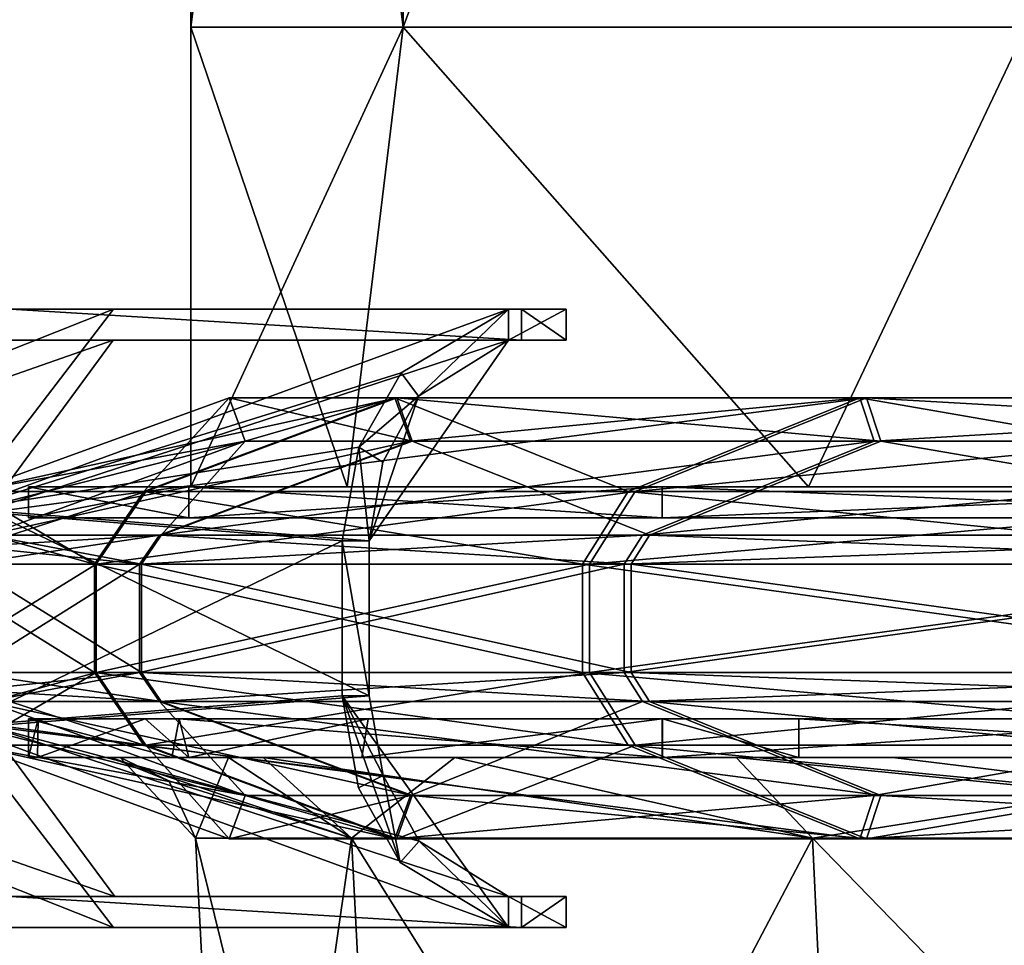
# Model space of a CAD drawing. Extents: x -226 to 210, y 0 to 1475.
# Tile 4 of 102: x -207 to -175, y 226 to 256. Entities that reach past the tile are written whole.
import ezdxf

# ---------------------------------------------------------------- set-up
doc = ezdxf.new("R2010")
doc.units = 0
doc.header["$LTSCALE"] = 60.382224
for name, color, linetype in [('101', 7, 'CONTINUOUS'), ('102', 7, 'CONTINUOUS'), ('103', 7, 'CONTINUOUS'), ('104', 7, 'CONTINUOUS'), ('105', 7, 'CONTINUOUS'), ('106', 7, 'CONTINUOUS'), ('107', 7, 'CONTINUOUS'), ('108', 7, 'CONTINUOUS'), ('71', 7, 'CONTINUOUS'), ('72', 7, 'CONTINUOUS'), ('73', 7, 'CONTINUOUS'), ('74', 7, 'CONTINUOUS'), ('75', 7, 'CONTINUOUS'), ('76', 7, 'CONTINUOUS'), ('77', 7, 'CONTINUOUS'), ('87', 7, 'CONTINUOUS'), ('874', 7, 'CONTINUOUS'), ('875', 7, 'CONTINUOUS'), ('876', 7, 'CONTINUOUS'), ('877', 7, 'CONTINUOUS'), ('878', 7, 'CONTINUOUS'), ('879', 7, 'CONTINUOUS'), ('88', 7, 'CONTINUOUS'), ('880', 7, 'CONTINUOUS'), ('881', 7, 'CONTINUOUS'), ('89', 7, 'CONTINUOUS'), ('90', 7, 'CONTINUOUS'), ('909', 7, 'CONTINUOUS'), ('91', 7, 'CONTINUOUS'), ('910', 7, 'CONTINUOUS'), ('911', 7, 'CONTINUOUS'), ('912', 7, 'CONTINUOUS'), ('913', 7, 'CONTINUOUS'), ('914', 7, 'CONTINUOUS'), ('915', 7, 'CONTINUOUS'), ('916', 7, 'CONTINUOUS'), ('917', 7, 'CONTINUOUS'), ('918', 7, 'CONTINUOUS'), ('919', 7, 'CONTINUOUS'), ('92', 7, 'CONTINUOUS'), ('920', 7, 'CONTINUOUS'), ('921', 7, 'CONTINUOUS'), ('922', 7, 'CONTINUOUS'), ('93', 7, 'CONTINUOUS'), ('94', 7, 'CONTINUOUS')]:
    doc.layers.add(name, color=color, linetype=linetype)

msp = doc.modelspace()

# ---------------------------------------------------------------- linework, layer by layer
at = {"layer": '101', "linetype": 'CONTINUOUS'}
for points in [[(-195.978, 234.244, -109.512), (-208.296, 233.26, -83.743), (-195.527, 231.664, -109.209), (-195.978, 234.244, -109.512)], [(-208.296, 233.26, -83.743), (-217.254, 232.307, -56.577), (-204.212, 227.75, -79.316), (-208.296, 233.26, -83.743)], [(-208.296, 233.26, -83.743), (-191.473, 227.75, -104.411), (-194.359, 229.542, -108.294), (-208.296, 233.26, -83.743)], [(-191.473, 227.75, -104.411), (-208.296, 233.26, -83.743), (-204.212, 227.75, -79.316), (-191.473, 227.75, -104.411)], [(-208.296, 233.26, -83.743), (-194.359, 229.542, -108.294), (-195.527, 231.664, -109.209), (-208.296, 233.26, -83.743)], [(-204.212, 227.75, -79.316), (-217.254, 232.307, -56.577), (-213.829, 227.75, -52.035), (-204.212, 227.75, -79.316)]]:
    msp.add_3dface(points, dxfattribs=at)
at = {"layer": '102', "linetype": 'CONTINUOUS'}
for points in [[(-207.569, 227.75, -40.59), (-191.053, 227.75, -90.724), (-213.829, 227.75, -52.035), (-207.569, 227.75, -40.59)], [(-191.053, 227.75, -90.724), (-204.212, 227.75, -79.316), (-213.829, 227.75, -52.035), (-191.053, 227.75, -90.724)], [(-189.61, 227.75, -97.618), (-191.473, 227.75, -104.411), (-204.212, 227.75, -79.316), (-189.61, 227.75, -97.618)], [(-191.053, 227.75, -90.724), (-189.61, 227.75, -97.618), (-204.212, 227.75, -79.316), (-191.053, 227.75, -90.724)]]:
    msp.add_3dface(points, dxfattribs=at)
at = {"layer": '103', "color": 7, "linetype": 'CONTINUOUS'}
for points in [[(-201.81, 240, 46.062), (-207, 240), (-152.541, 240, 46.12), (-201.81, 240, 46.062)], [(-152.541, 240, 46.12), (-207, 240), (-152.541, 240, 0), (-152.541, 240, 46.12)], [(-152.541, 240, 0), (-207, 240), (-201.809, 240, -46.067), (-152.541, 240, 0)], [(-186.499, 240, 89.817), (-201.81, 240, 46.062), (-152.541, 240, 46.12), (-186.499, 240, 89.817)], [(-152.541, 240, -46.12), (-152.541, 240, 0), (-201.809, 240, -46.067), (-152.541, 240, -46.12)], [(-186.497, 240, -89.822), (-152.541, 240, -46.12), (-201.809, 240, -46.067), (-186.497, 240, -89.822)], [(-161.836, 240, 129.067), (-186.499, 240, 89.817), (-152.541, 240, 92.24), (-161.836, 240, 129.067)], [(-152.541, 240, 92.24), (-186.499, 240, 89.817), (-152.541, 240, 46.12), (-152.541, 240, 92.24)], [(-152.541, 240, -92.24), (-152.541, 240, -46.12), (-186.497, 240, -89.822), (-152.541, 240, -92.24)], [(-161.832, 240, -129.072), (-152.541, 240, -92.24), (-186.497, 240, -89.822), (-161.832, 240, -129.072)]]:
    msp.add_3dface(points, dxfattribs=at)
at = {"layer": '104', "color": 7, "linetype": 'CONTINUOUS'}
for points in [[(-207, 240), (-201.81, 240, 46.062), (-207, 241), (-207, 240)], [(-207, 241), (-201.81, 240, 46.062), (-201.809, 241, 46.067), (-207, 241)], [(-201.81, 240, 46.062), (-186.499, 240, 89.817), (-201.809, 241, 46.067), (-201.81, 240, 46.062)], [(-201.809, 241, 46.067), (-186.499, 240, 89.817), (-186.497, 241, 89.822), (-201.809, 241, 46.067)], [(-186.499, 240, 89.817), (-161.836, 240, 129.067), (-186.497, 241, 89.822), (-186.499, 240, 89.817)], [(-186.497, 241, 89.822), (-161.836, 240, 129.067), (-161.832, 241, 129.072), (-186.497, 241, 89.822)]]:
    msp.add_3dface(points, dxfattribs=at)
at = {"layer": '105', "color": 7, "linetype": 'CONTINUOUS'}
for points in [[(-201.809, 240, -46.067), (-207, 240), (-201.81, 241, -46.062), (-201.809, 240, -46.067)], [(-207, 240), (-207, 241), (-201.81, 241, -46.062), (-207, 240)], [(-186.499, 241, -89.817), (-201.809, 240, -46.067), (-201.81, 241, -46.062), (-186.499, 241, -89.817)], [(-186.497, 240, -89.822), (-201.809, 240, -46.067), (-186.499, 241, -89.817), (-186.497, 240, -89.822)], [(-161.836, 241, -129.067), (-186.497, 240, -89.822), (-186.499, 241, -89.817), (-161.836, 241, -129.067)], [(-161.832, 240, -129.072), (-186.497, 240, -89.822), (-161.836, 241, -129.067), (-161.832, 240, -129.072)]]:
    msp.add_3dface(points, dxfattribs=at)
at = {"layer": '106', "color": 7, "linetype": 'CONTINUOUS'}
for points in [[(-207, 241), (-201.809, 241, 46.067), (-201.75, 241), (-207, 241)], [(-201.81, 241, -46.062), (-207, 241), (-196.69, 241, -44.9), (-201.81, 241, -46.062)], [(-196.69, 241, -44.9), (-207, 241), (-201.75, 241), (-196.69, 241, -44.9)], [(-186.499, 241, -89.817), (-201.81, 241, -46.062), (-181.766, 241, -87.546), (-186.499, 241, -89.817)], [(-181.766, 241, -87.546), (-201.81, 241, -46.062), (-196.69, 241, -44.9), (-181.766, 241, -87.546)], [(-201.809, 241, 46.067), (-186.497, 241, 89.822), (-181.768, 241, 87.541), (-201.809, 241, 46.067)], [(-201.75, 241), (-201.809, 241, 46.067), (-196.691, 241, 44.895), (-201.75, 241)], [(-196.691, 241, 44.895), (-201.809, 241, 46.067), (-181.768, 241, 87.541), (-196.691, 241, 44.895)], [(-161.836, 241, -129.067), (-186.499, 241, -89.817), (-157.729, 241, -125.796), (-161.836, 241, -129.067)], [(-157.729, 241, -125.796), (-186.499, 241, -89.817), (-181.766, 241, -87.546), (-157.729, 241, -125.796)], [(-186.497, 241, 89.822), (-161.832, 241, 129.072), (-157.733, 241, 125.791), (-186.497, 241, 89.822)], [(-181.768, 241, 87.541), (-186.497, 241, 89.822), (-157.733, 241, 125.791), (-181.768, 241, 87.541)]]:
    msp.add_3dface(points, dxfattribs=at)
at = {"layer": '107', "color": 7, "linetype": 'CONTINUOUS'}
for points in [[(-194.876, 310.385, 52.217), (-201.75, 310.385), (-194.876, 255.872, 52.217), (-194.876, 310.385, 52.217)], [(-201.75, 310.385), (-201.75, 255.872), (-194.876, 255.872, 52.217), (-201.75, 310.385)], [(-174.721, 310.385, 100.875), (-194.876, 310.385, 52.217), (-174.721, 255.872, 100.875), (-174.721, 310.385, 100.875)], [(-174.721, 255.872, 100.875), (-194.876, 310.385, 52.217), (-194.876, 255.872, 52.217), (-174.721, 255.872, 100.875)], [(-201.75, 241), (-196.691, 241, 44.895), (-201.75, 255.872), (-201.75, 241)], [(-201.75, 255.872), (-196.691, 241, 44.895), (-194.876, 255.872, 52.217), (-201.75, 255.872)], [(-196.691, 241, 44.895), (-181.768, 241, 87.541), (-194.876, 255.872, 52.217), (-196.691, 241, 44.895)], [(-181.768, 241, 87.541), (-174.721, 255.872, 100.875), (-194.876, 255.872, 52.217), (-181.768, 241, 87.541)], [(-181.768, 241, 87.541), (-157.733, 241, 125.791), (-174.721, 255.872, 100.875), (-181.768, 241, 87.541)]]:
    msp.add_3dface(points, dxfattribs=at)
at = {"layer": '108', "color": 7, "linetype": 'CONTINUOUS'}
for points in [[(-201.75, 255.872), (-201.75, 310.385), (-194.876, 310.385, -52.217), (-201.75, 255.872)], [(-201.75, 255.872), (-194.876, 310.385, -52.217), (-194.876, 255.872, -52.217), (-201.75, 255.872)], [(-194.876, 310.385, -52.217), (-174.721, 310.385, -100.875), (-194.876, 255.872, -52.217), (-194.876, 310.385, -52.217)], [(-194.876, 255.872, -52.217), (-174.721, 310.385, -100.875), (-174.721, 255.872, -100.875), (-194.876, 255.872, -52.217)], [(-196.69, 241, -44.9), (-201.75, 241), (-194.876, 255.872, -52.217), (-196.69, 241, -44.9)], [(-201.75, 241), (-201.75, 255.872), (-194.876, 255.872, -52.217), (-201.75, 241)], [(-181.766, 241, -87.546), (-196.69, 241, -44.9), (-194.876, 255.872, -52.217), (-181.766, 241, -87.546)], [(-181.766, 241, -87.546), (-194.876, 255.872, -52.217), (-174.721, 255.872, -100.875), (-181.766, 241, -87.546)], [(-157.729, 241, -125.796), (-181.766, 241, -87.546), (-174.721, 255.872, -100.875), (-157.729, 241, -125.796)]]:
    msp.add_3dface(points, dxfattribs=at)
at = {"layer": '71', "linetype": 'CONTINUOUS'}
for points in [[(-191.473, 245.75, -104.411), (-191.473, 246.75, -104.412), (-189.61, 246.75, -97.619), (-191.473, 245.75, -104.411)], [(-189.61, 245.75, -97.618), (-191.473, 245.75, -104.411), (-189.61, 246.75, -97.619), (-189.61, 245.75, -97.618)], [(-191.053, 245.75, -90.724), (-189.61, 245.75, -97.618), (-191.053, 246.75, -90.724), (-191.053, 245.75, -90.724)], [(-191.053, 246.75, -90.724), (-189.61, 245.75, -97.618), (-189.61, 246.75, -97.619), (-191.053, 246.75, -90.724)]]:
    msp.add_3dface(points, dxfattribs=at)
at = {"layer": '72', "linetype": 'CONTINUOUS'}
for points in [[(-207.569, 246.75, -40.59), (-191.053, 246.75, -90.724), (-213.867, 246.75, -51.895), (-207.569, 246.75, -40.59)], [(-213.867, 246.75, -51.895), (-191.053, 246.75, -90.724), (-204.251, 246.75, -79.234), (-213.867, 246.75, -51.895)], [(-189.61, 246.75, -97.619), (-191.473, 246.75, -104.412), (-204.251, 246.75, -79.234), (-189.61, 246.75, -97.619)], [(-191.053, 246.75, -90.724), (-189.61, 246.75, -97.619), (-204.251, 246.75, -79.234), (-191.053, 246.75, -90.724)]]:
    msp.add_3dface(points, dxfattribs=at)
at = {"layer": '73', "linetype": 'CONTINUOUS'}
for points in [[(-191.053, 245.75, -90.724), (-191.053, 246.75, -90.724), (-207.569, 246.75, -40.59), (-191.053, 245.75, -90.724)], [(-191.053, 245.75, -90.724), (-207.569, 246.75, -40.59), (-207.569, 245.75, -40.59), (-191.053, 245.75, -90.724)]]:
    msp.add_3dface(points, dxfattribs=at)
at = {"layer": '74', "linetype": 'CONTINUOUS'}
for points in [[(-204.259, 245.75, -79.203), (-207.569, 245.75, -40.59), (-213.838, 245.75, -51.997), (-204.259, 245.75, -79.203)], [(-191.053, 245.75, -90.724), (-207.569, 245.75, -40.59), (-204.259, 245.75, -79.203), (-191.053, 245.75, -90.724)], [(-191.473, 245.75, -104.411), (-191.053, 245.75, -90.724), (-204.259, 245.75, -79.203), (-191.473, 245.75, -104.411)], [(-191.473, 245.75, -104.411), (-189.61, 245.75, -97.618), (-191.053, 245.75, -90.724), (-191.473, 245.75, -104.411)]]:
    msp.add_3dface(points, dxfattribs=at)
at = {"layer": '75', "linetype": 'CONTINUOUS'}
for points in [[(-204.259, 245.75, -79.203), (-213.838, 245.75, -51.997), (-217.256, 241.192, -56.569), (-204.259, 245.75, -79.203)], [(-208.311, 240.241, -83.706), (-204.259, 245.75, -79.203), (-217.256, 241.192, -56.569), (-208.311, 240.241, -83.706)], [(-191.473, 245.75, -104.411), (-204.259, 245.75, -79.203), (-208.311, 240.241, -83.706), (-191.473, 245.75, -104.411)], [(-195.978, 239.256, -109.512), (-191.473, 245.75, -104.411), (-208.311, 240.241, -83.706), (-195.978, 239.256, -109.512)], [(-194.379, 243.933, -108.312), (-191.473, 245.75, -104.411), (-195.978, 239.256, -109.512), (-194.379, 243.933, -108.312)], [(-195.539, 241.804, -109.216), (-194.379, 243.933, -108.312), (-195.978, 239.256, -109.512), (-195.539, 241.804, -109.216)]]:
    msp.add_3dface(points, dxfattribs=at)
at = {"layer": '76', "linetype": 'CONTINUOUS'}
for points in [[(-191.473, 246.75, -104.412), (-194.379, 243.933, -108.312), (-194.944, 244.693, -108.636), (-191.473, 246.75, -104.412)], [(-191.473, 246.75, -104.412), (-191.473, 245.75, -104.411), (-194.379, 243.933, -108.312), (-191.473, 246.75, -104.412)], [(-194.944, 244.693, -108.636), (-194.379, 243.933, -108.312), (-196.311, 242.286, -109.658), (-194.944, 244.693, -108.636)], [(-194.379, 243.933, -108.312), (-195.539, 241.804, -109.216), (-196.311, 242.286, -109.658), (-194.379, 243.933, -108.312)], [(-195.978, 239.256, -109.512), (-196.851, 239.256, -110), (-196.311, 242.286, -109.658), (-195.978, 239.256, -109.512)], [(-195.539, 241.804, -109.216), (-195.978, 239.256, -109.512), (-196.311, 242.286, -109.658), (-195.539, 241.804, -109.216)]]:
    msp.add_3dface(points, dxfattribs=at)
at = {"layer": '77', "linetype": 'CONTINUOUS'}
for points in [[(-213.867, 246.75, -51.895), (-204.251, 246.75, -79.234), (-218.224, 241.193, -56.821), (-213.867, 246.75, -51.895)], [(-218.224, 241.193, -56.821), (-204.251, 246.75, -79.234), (-209.228, 240.243, -84.106), (-218.224, 241.193, -56.821)], [(-204.251, 246.75, -79.234), (-191.473, 246.75, -104.412), (-209.228, 240.243, -84.106), (-204.251, 246.75, -79.234)], [(-191.473, 246.75, -104.412), (-194.944, 244.693, -108.636), (-209.228, 240.243, -84.106), (-191.473, 246.75, -104.412)], [(-194.944, 244.693, -108.636), (-196.311, 242.286, -109.658), (-209.228, 240.243, -84.106), (-194.944, 244.693, -108.636)], [(-196.311, 242.286, -109.658), (-196.851, 239.256, -110), (-209.228, 240.243, -84.106), (-196.311, 242.286, -109.658)]]:
    msp.add_3dface(points, dxfattribs=at)
at = {"layer": '87', "linetype": 'CONTINUOUS'}
for points in [[(-195.978, 239.256, -109.512), (-208.311, 240.241, -83.706), (-195.978, 234.244, -109.512), (-195.978, 239.256, -109.512)], [(-195.978, 234.244, -109.512), (-208.311, 240.241, -83.706), (-208.296, 233.26, -83.743), (-195.978, 234.244, -109.512)]]:
    msp.add_3dface(points, dxfattribs=at)
at = {"layer": '874', "color": 7, "linetype": 'CONTINUOUS'}
for points in [[(-206.688, 233.5, -11.37), (-207, 233.5), (-202.126, 233.5, 44.657), (-206.688, 233.5, -11.37)], [(-153.367, 233.5, -10.998), (-206.688, 233.5, -11.37), (-202.126, 233.5, 44.657), (-153.367, 233.5, -10.998)], [(-206.688, 233.5, -11.37), (-153.367, 233.5, -10.998), (-203.23, 233.5, -39.326), (-206.688, 233.5, -11.37)], [(-203.23, 233.5, -39.326), (-153.367, 233.5, -10.998), (-196.007, 233.5, -66.561), (-203.23, 233.5, -39.326)], [(-147.8, 233.5, 43.515), (-153.367, 233.5, -10.998), (-202.126, 233.5, 44.657), (-147.8, 233.5, 43.515)], [(-147.8, 233.5, 43.515), (-202.126, 233.5, 44.657), (-182.08, 233.5, 98.467), (-147.8, 233.5, 43.515)], [(-182.08, 233.5, 98.467), (-202.126, 233.5, 44.657), (-186.496, 233.5, 89.823), (-182.08, 233.5, 98.467)], [(-196.007, 233.5, -66.561), (-153.367, 233.5, -10.998), (-144.036, 233.5, -65.511), (-196.007, 233.5, -66.561)], [(-196.007, 233.5, -66.561), (-144.036, 233.5, -65.511), (-186.5, 233.5, -89.816), (-196.007, 233.5, -66.561)], [(-186.5, 233.5, -89.816), (-144.036, 233.5, -65.511), (-168.289, 233.5, -120.531), (-186.5, 233.5, -89.816)], [(-129.528, 233.5, 98.028), (-147.8, 233.5, 43.515), (-182.08, 233.5, 98.467), (-129.528, 233.5, 98.028)], [(-129.528, 233.5, 98.028), (-182.08, 233.5, 98.467), (-139.097, 233.5, 153.3), (-129.528, 233.5, 98.028)], [(-139.097, 233.5, 153.3), (-182.08, 233.5, 98.467), (-161.829, 233.5, 129.075), (-139.097, 233.5, 153.3)]]:
    msp.add_3dface(points, dxfattribs=at)
at = {"layer": '875', "color": 7, "linetype": 'CONTINUOUS'}
for points in [[(-207, 233.5), (-206.688, 233.5, -11.37), (-207, 232.25), (-207, 233.5)], [(-207, 232.25), (-206.688, 233.5, -11.37), (-206.703, 232.25, -11.093), (-207, 232.25)], [(-206.688, 233.5, -11.37), (-203.23, 233.5, -39.326), (-206.703, 232.25, -11.093), (-206.688, 233.5, -11.37)], [(-206.703, 232.25, -11.093), (-203.23, 233.5, -39.326), (-201.809, 232.25, -46.065), (-206.703, 232.25, -11.093)], [(-203.23, 233.5, -39.326), (-196.007, 233.5, -66.561), (-201.809, 232.25, -46.065), (-203.23, 233.5, -39.326)], [(-201.809, 232.25, -46.065), (-196.007, 233.5, -66.561), (-196.219, 232.25, -65.933), (-201.809, 232.25, -46.065)], [(-196.007, 233.5, -66.561), (-186.5, 233.5, -89.816), (-196.219, 232.25, -65.933), (-196.007, 233.5, -66.561)], [(-196.219, 232.25, -65.933), (-186.5, 233.5, -89.816), (-186.496, 232.25, -89.823), (-196.219, 232.25, -65.933)], [(-186.5, 233.5, -89.816), (-168.289, 233.5, -120.531), (-186.496, 232.25, -89.823), (-186.5, 233.5, -89.816)], [(-186.496, 232.25, -89.823), (-168.289, 233.5, -120.531), (-168.289, 232.25, -120.531), (-186.496, 232.25, -89.823)]]:
    msp.add_3dface(points, dxfattribs=at)
at = {"layer": '876', "color": 7, "linetype": 'CONTINUOUS'}
for points in [[(-202.126, 233.5, 44.657), (-207, 233.5), (-202.366, 232.25, 43.556), (-202.126, 233.5, 44.657)], [(-207, 233.5), (-207, 232.25), (-202.366, 232.25, 43.556), (-207, 233.5)], [(-201.811, 232.25, 46.057), (-202.126, 233.5, 44.657), (-202.366, 232.25, 43.556), (-201.811, 232.25, 46.057)], [(-186.496, 233.5, 89.823), (-202.126, 233.5, 44.657), (-186.5, 232.25, 89.816), (-186.496, 233.5, 89.823)], [(-186.5, 232.25, 89.816), (-202.126, 233.5, 44.657), (-201.811, 232.25, 46.057), (-186.5, 232.25, 89.816)], [(-182.08, 232.25, 98.467), (-186.496, 233.5, 89.823), (-186.5, 232.25, 89.816), (-182.08, 232.25, 98.467)], [(-182.08, 233.5, 98.467), (-186.496, 233.5, 89.823), (-182.08, 232.25, 98.467), (-182.08, 233.5, 98.467)], [(-161.829, 233.5, 129.075), (-182.08, 233.5, 98.467), (-161.834, 232.25, 129.069), (-161.829, 233.5, 129.075)], [(-161.834, 232.25, 129.069), (-182.08, 233.5, 98.467), (-182.08, 232.25, 98.467), (-161.834, 232.25, 129.069)]]:
    msp.add_3dface(points, dxfattribs=at)
at = {"layer": '877', "color": 7, "linetype": 'CONTINUOUS'}
for points in [[(-207, 232.25), (-206.703, 232.25, -11.093), (-204.348, 232.25), (-207, 232.25)], [(-202.366, 232.25, 43.556), (-207, 232.25), (-204.348, 232.25), (-202.366, 232.25, 43.556)], [(-206.703, 232.25, -11.093), (-201.809, 232.25, -46.065), (-204.031, 232.25, -11.369), (-206.703, 232.25, -11.093)], [(-204.348, 232.25), (-206.703, 232.25, -11.093), (-204.031, 232.25, -11.369), (-204.348, 232.25)], [(-199.411, 232.25, 44.648), (-202.366, 232.25, 43.556), (-204.348, 232.25), (-199.411, 232.25, 44.648)], [(-204.031, 232.25, -11.369), (-201.809, 232.25, -46.065), (-200.529, 232.25, -39.32), (-204.031, 232.25, -11.369)], [(-201.811, 232.25, 46.057), (-202.366, 232.25, 43.556), (-199.411, 232.25, 44.648), (-201.811, 232.25, 46.057)], [(-186.5, 232.25, 89.816), (-201.811, 232.25, 46.057), (-199.411, 232.25, 44.648), (-186.5, 232.25, 89.816)], [(-201.809, 232.25, -46.065), (-196.219, 232.25, -65.933), (-200.529, 232.25, -39.32), (-201.809, 232.25, -46.065)], [(-196.219, 232.25, -65.933), (-193.214, 232.25, -66.529), (-200.529, 232.25, -39.32), (-196.219, 232.25, -65.933)], [(-186.5, 232.25, 89.816), (-199.411, 232.25, 44.648), (-184.106, 232.25, 88.674), (-186.5, 232.25, 89.816)], [(-196.219, 232.25, -65.933), (-186.496, 232.25, -89.823), (-193.214, 232.25, -66.529), (-196.219, 232.25, -65.933)], [(-193.214, 232.25, -66.529), (-186.496, 232.25, -89.823), (-184.109, 232.25, -88.668), (-193.214, 232.25, -66.529)], [(-182.08, 232.25, 98.467), (-186.5, 232.25, 89.816), (-184.106, 232.25, 88.674), (-182.08, 232.25, 98.467)], [(-186.496, 232.25, -89.823), (-168.289, 232.25, -120.531), (-184.109, 232.25, -88.668), (-186.496, 232.25, -89.823)], [(-168.289, 232.25, -120.531), (-165.067, 232.25, -120.461), (-184.109, 232.25, -88.668), (-168.289, 232.25, -120.531)], [(-179.036, 232.25, 98.51), (-182.08, 232.25, 98.467), (-184.106, 232.25, 88.674), (-179.036, 232.25, 98.51)], [(-161.834, 232.25, 129.069), (-182.08, 232.25, 98.467), (-179.036, 232.25, 98.51), (-161.834, 232.25, 129.069)], [(-161.834, 232.25, 129.069), (-179.036, 232.25, 98.51), (-159.754, 232.25, 127.423), (-161.834, 232.25, 129.069)]]:
    msp.add_3dface(points, dxfattribs=at)
at = {"layer": '878', "color": 7, "linetype": 'CONTINUOUS'}
for points in [[(-204.348, 232.25), (-204.031, 232.25, -11.369), (-202.455, 231.495), (-204.348, 232.25)], [(-204.031, 232.25, -11.369), (-200.529, 232.25, -39.32), (-201.602, 229.644), (-204.031, 232.25, -11.369)], [(-202.455, 231.495), (-204.031, 232.25, -11.369), (-201.602, 229.644), (-202.455, 231.495)], [(-201.602, 229.644), (-200.529, 232.25, -39.32), (-196.547, 229.644, -44.861), (-201.602, 229.644)], [(-200.529, 232.25, -39.32), (-193.214, 232.25, -66.529), (-196.547, 229.644, -44.861), (-200.529, 232.25, -39.32)], [(-196.547, 229.644, -44.861), (-193.214, 232.25, -66.529), (-181.637, 229.644, -87.472), (-196.547, 229.644, -44.861)], [(-193.214, 232.25, -66.529), (-184.109, 232.25, -88.668), (-181.637, 229.644, -87.472), (-193.214, 232.25, -66.529)], [(-184.109, 232.25, -88.668), (-165.067, 232.25, -120.461), (-181.637, 229.644, -87.472), (-184.109, 232.25, -88.668)], [(-181.637, 229.644, -87.472), (-165.067, 232.25, -120.461), (-157.618, 229.644, -125.697), (-181.637, 229.644, -87.472)]]:
    msp.add_3dface(points, dxfattribs=at)
at = {"layer": '879', "color": 7, "linetype": 'CONTINUOUS'}
for points in [[(-199.411, 232.25, 44.648), (-204.348, 232.25), (-196.547, 229.644, 44.861), (-199.411, 232.25, 44.648)], [(-204.348, 232.25), (-202.455, 231.495), (-196.547, 229.644, 44.861), (-204.348, 232.25)], [(-184.106, 232.25, 88.674), (-199.411, 232.25, 44.648), (-181.637, 229.644, 87.472), (-184.106, 232.25, 88.674)], [(-181.637, 229.644, 87.472), (-199.411, 232.25, 44.648), (-196.547, 229.644, 44.861), (-181.637, 229.644, 87.472)], [(-179.036, 232.25, 98.51), (-184.106, 232.25, 88.674), (-157.618, 229.644, 125.697), (-179.036, 232.25, 98.51)], [(-157.618, 229.644, 125.697), (-184.106, 232.25, 88.674), (-181.637, 229.644, 87.472), (-157.618, 229.644, 125.697)], [(-159.754, 232.25, 127.423), (-179.036, 232.25, 98.51), (-157.618, 229.644, 125.697), (-159.754, 232.25, 127.423)], [(-202.455, 231.495), (-201.602, 229.644), (-196.547, 229.644, 44.861), (-202.455, 231.495)]]:
    msp.add_3dface(points, dxfattribs=at)
at = {"layer": '88', "linetype": 'CONTINUOUS'}
for points in [[(-196.851, 239.256, -110), (-195.978, 239.256, -109.512), (-195.978, 234.244, -109.512), (-196.851, 239.256, -110)], [(-196.851, 239.256, -110), (-195.978, 234.244, -109.512), (-196.851, 234.244, -110), (-196.851, 239.256, -110)]]:
    msp.add_3dface(points, dxfattribs=at)
at = {"layer": '880', "color": 7, "linetype": 'CONTINUOUS'}
for points in [[(-196.547, 229.644, 44.861), (-201.602, 229.644), (-195.228, 203.822, 44.559), (-196.547, 229.644, 44.861)], [(-195.228, 203.822, 44.559), (-201.602, 229.644), (-200.248, 203.822), (-195.228, 203.822, 44.559)], [(-181.637, 229.644, 87.472), (-196.547, 229.644, 44.861), (-180.417, 203.822, 86.884), (-181.637, 229.644, 87.472)], [(-180.417, 203.822, 86.884), (-196.547, 229.644, 44.861), (-195.228, 203.822, 44.559), (-180.417, 203.822, 86.884)], [(-157.618, 229.644, 125.697), (-181.637, 229.644, 87.472), (-156.56, 203.822, 124.853), (-157.618, 229.644, 125.697)], [(-156.56, 203.822, 124.853), (-181.637, 229.644, 87.472), (-180.417, 203.822, 86.884), (-156.56, 203.822, 124.853)]]:
    msp.add_3dface(points, dxfattribs=at)
at = {"layer": '881', "color": 7, "linetype": 'CONTINUOUS'}
for points in [[(-201.602, 229.644), (-196.547, 229.644, -44.861), (-200.248, 203.822), (-201.602, 229.644)], [(-200.248, 203.822), (-196.547, 229.644, -44.861), (-195.228, 203.822, -44.559), (-200.248, 203.822)], [(-196.547, 229.644, -44.861), (-181.637, 229.644, -87.472), (-195.228, 203.822, -44.559), (-196.547, 229.644, -44.861)], [(-195.228, 203.822, -44.559), (-181.637, 229.644, -87.472), (-180.417, 203.822, -86.884), (-195.228, 203.822, -44.559)], [(-181.637, 229.644, -87.472), (-157.618, 229.644, -125.697), (-180.417, 203.822, -86.884), (-181.637, 229.644, -87.472)], [(-180.417, 203.822, -86.884), (-157.618, 229.644, -125.697), (-156.56, 203.822, -124.853), (-180.417, 203.822, -86.884)]]:
    msp.add_3dface(points, dxfattribs=at)
at = {"layer": '89', "linetype": 'CONTINUOUS'}
for points in [[(-209.228, 240.243, -84.106), (-196.851, 239.256, -110), (-209.257, 233.254, -84.034), (-209.228, 240.243, -84.106)], [(-196.851, 239.256, -110), (-196.851, 234.244, -110), (-209.257, 233.254, -84.034), (-196.851, 239.256, -110)]]:
    msp.add_3dface(points, dxfattribs=at)
at = {"layer": '90', "linetype": 'CONTINUOUS'}
for points in [[(-209.257, 233.254, -84.034), (-196.851, 234.244, -110), (-191.473, 226.75, -104.412), (-209.257, 233.254, -84.034)], [(-191.473, 226.75, -104.412), (-196.851, 234.244, -110), (-194.98, 228.851, -108.666), (-191.473, 226.75, -104.412)], [(-194.98, 228.851, -108.666), (-196.851, 234.244, -110), (-196.33, 231.269, -109.671), (-194.98, 228.851, -108.666)], [(-218.263, 232.299, -56.669), (-209.257, 233.254, -84.034), (-204.255, 226.75, -79.227), (-218.263, 232.299, -56.669)], [(-209.257, 233.254, -84.034), (-191.473, 226.75, -104.412), (-204.255, 226.75, -79.227), (-209.257, 233.254, -84.034)], [(-213.838, 226.75, -52.007), (-218.263, 232.299, -56.669), (-204.255, 226.75, -79.227), (-213.838, 226.75, -52.007)]]:
    msp.add_3dface(points, dxfattribs=at)
at = {"layer": '909', "linetype": 'CONTINUOUS'}
for points in [[(-202.706, 239.44, -48.131), (-199.992, 242.476, -1.745), (-208.334, 239.44, -1.818), (-202.706, 239.44, -48.131)], [(-199.992, 242.476, 1.745), (-194.647, 242.476, 45.961), (-208.334, 239.44, 1.818), (-199.992, 242.476, 1.745)], [(-208.334, 239.44, 1.818), (-194.647, 242.476, 45.961), (-202.766, 239.44, 47.878), (-208.334, 239.44, 1.818)], [(-194.647, 242.476, 45.961), (-179.649, 242.476, 87.898), (-202.766, 239.44, 47.878), (-194.647, 242.476, 45.961)], [(-202.766, 239.44, 47.878), (-179.649, 242.476, 87.898), (-187.143, 239.44, 91.565), (-202.766, 239.44, 47.878)], [(-194.59, 242.476, -46.204), (-199.992, 242.476, -1.745), (-202.706, 239.44, -48.131), (-194.59, 242.476, -46.204)], [(-186.914, 239.44, -92.031), (-194.59, 242.476, -46.204), (-202.706, 239.44, -48.131), (-186.914, 239.44, -92.031)], [(-179.43, 242.476, -88.346), (-194.59, 242.476, -46.204), (-186.914, 239.44, -92.031), (-179.43, 242.476, -88.346)], [(-179.649, 242.476, 87.898), (-155.743, 242.476, 125.476), (-187.143, 239.44, 91.565), (-179.649, 242.476, 87.898)], [(-187.143, 239.44, 91.565), (-155.743, 242.476, 125.476), (-162.239, 239.44, 130.71), (-187.143, 239.44, 91.565)], [(-161.749, 239.44, -131.316), (-179.43, 242.476, -88.346), (-186.914, 239.44, -92.031), (-161.749, 239.44, -131.316)], [(-155.272, 242.476, -126.058), (-179.43, 242.476, -88.346), (-161.749, 239.44, -131.316), (-155.272, 242.476, -126.058)]]:
    msp.add_3dface(points, dxfattribs=at)
at = {"layer": '91', "linetype": 'CONTINUOUS'}
for points in [[(-196.851, 234.244, -110), (-195.978, 234.244, -109.512), (-195.527, 231.664, -109.209), (-196.851, 234.244, -110)], [(-196.33, 231.269, -109.671), (-196.851, 234.244, -110), (-195.527, 231.664, -109.209), (-196.33, 231.269, -109.671)], [(-194.98, 228.851, -108.666), (-196.33, 231.269, -109.671), (-195.527, 231.664, -109.209), (-194.98, 228.851, -108.666)], [(-194.359, 229.542, -108.294), (-194.98, 228.851, -108.666), (-195.527, 231.664, -109.209), (-194.359, 229.542, -108.294)], [(-191.473, 226.75, -104.412), (-194.98, 228.851, -108.666), (-194.359, 229.542, -108.294), (-191.473, 226.75, -104.412)], [(-191.473, 227.75, -104.411), (-191.473, 226.75, -104.412), (-194.359, 229.542, -108.294), (-191.473, 227.75, -104.411)]]:
    msp.add_3dface(points, dxfattribs=at)
at = {"layer": '910', "linetype": 'CONTINUOUS'}
for points in [[(-208.847, 240.849, -1.823), (-199.992, 242.476, -1.745), (-200.505, 243.885, -1.75), (-208.847, 240.849, -1.823)], [(-208.334, 239.44, -1.818), (-199.992, 242.476, -1.745), (-210.04, 239.934, -1.833), (-208.334, 239.44, -1.818)], [(-210.04, 239.934, -1.833), (-199.992, 242.476, -1.745), (-208.847, 240.849, -1.823), (-210.04, 239.934, -1.833)], [(-199.992, 231.024, -1.745), (-208.334, 234.06, -1.818), (-208.847, 232.651, -1.823), (-199.992, 231.024, -1.745)], [(-200.505, 229.615, -1.75), (-199.992, 231.024, -1.745), (-208.847, 232.651, -1.823), (-200.505, 229.615, -1.75)]]:
    msp.add_3dface(points, dxfattribs=at)
at = {"layer": '911', "linetype": 'CONTINUOUS'}
for points in [[(-208.334, 234.06, -1.818), (-199.992, 231.024, -1.745), (-194.59, 231.024, -46.204), (-208.334, 234.06, -1.818)], [(-202.706, 234.06, -48.131), (-208.334, 234.06, -1.818), (-194.59, 231.024, -46.204), (-202.706, 234.06, -48.131)], [(-208.334, 234.06, 1.818), (-202.766, 234.06, 47.878), (-199.992, 231.024, 1.745), (-208.334, 234.06, 1.818)], [(-202.766, 234.06, 47.878), (-187.143, 234.06, 91.565), (-194.647, 231.024, 45.961), (-202.766, 234.06, 47.878)], [(-199.992, 231.024, 1.745), (-202.766, 234.06, 47.878), (-194.647, 231.024, 45.961), (-199.992, 231.024, 1.745)], [(-186.914, 234.06, -92.031), (-202.706, 234.06, -48.131), (-179.43, 231.024, -88.346), (-186.914, 234.06, -92.031)], [(-179.43, 231.024, -88.346), (-202.706, 234.06, -48.131), (-194.59, 231.024, -46.204), (-179.43, 231.024, -88.346)], [(-194.647, 231.024, 45.961), (-187.143, 234.06, 91.565), (-179.649, 231.024, 87.898), (-194.647, 231.024, 45.961)], [(-187.143, 234.06, 91.565), (-162.239, 234.06, 130.71), (-179.649, 231.024, 87.898), (-187.143, 234.06, 91.565)], [(-161.749, 234.06, -131.316), (-186.914, 234.06, -92.031), (-155.272, 231.024, -126.058), (-161.749, 234.06, -131.316)], [(-155.272, 231.024, -126.058), (-186.914, 234.06, -92.031), (-179.43, 231.024, -88.346), (-155.272, 231.024, -126.058)], [(-179.649, 231.024, 87.898), (-162.239, 234.06, 130.71), (-155.743, 231.024, 125.476), (-179.649, 231.024, 87.898)]]:
    msp.add_3dface(points, dxfattribs=at)
at = {"layer": '912', "linetype": 'CONTINUOUS'}
for points in [[(-208.992, 235, -1.824), (-208.811, 234.426, -1.822), (-202.706, 234.06, -48.131), (-208.992, 235, -1.824)], [(-208.992, 235, -1.824), (-202.706, 234.06, -48.131), (-203.346, 235, -48.283), (-208.992, 235, -1.824)], [(-208.992, 235, 1.824), (-203.406, 235, 48.03), (-208.811, 234.426, 1.822), (-208.992, 235, 1.824)], [(-203.406, 235, 48.03), (-208.334, 234.06, 1.818), (-208.811, 234.426, 1.822), (-203.406, 235, 48.03)], [(-202.766, 234.06, 47.878), (-208.334, 234.06, 1.818), (-203.406, 235, 48.03), (-202.766, 234.06, 47.878)], [(-187.734, 235, 91.854), (-202.766, 234.06, 47.878), (-203.406, 235, 48.03), (-187.734, 235, 91.854)], [(-202.706, 234.06, -48.131), (-186.914, 234.06, -92.031), (-203.346, 235, -48.283), (-202.706, 234.06, -48.131)], [(-203.346, 235, -48.283), (-186.914, 234.06, -92.031), (-187.504, 235, -92.321), (-203.346, 235, -48.283)], [(-187.143, 234.06, 91.565), (-202.766, 234.06, 47.878), (-187.734, 235, 91.854), (-187.143, 234.06, 91.565)], [(-162.751, 235, 131.123), (-187.143, 234.06, 91.565), (-187.734, 235, 91.854), (-162.751, 235, 131.123)], [(-186.914, 234.06, -92.031), (-161.749, 234.06, -131.316), (-187.504, 235, -92.321), (-186.914, 234.06, -92.031)], [(-187.504, 235, -92.321), (-161.749, 234.06, -131.316), (-162.259, 235, -131.73), (-187.504, 235, -92.321)], [(-162.239, 234.06, 130.71), (-187.143, 234.06, 91.565), (-162.751, 235, 131.123), (-162.239, 234.06, 130.71)], [(-208.811, 234.426, -1.822), (-208.334, 234.06, -1.818), (-202.706, 234.06, -48.131), (-208.811, 234.426, -1.822)]]:
    msp.add_3dface(points, dxfattribs=at)
at = {"layer": '913', "linetype": 'CONTINUOUS'}
for points in [[(-208.992, 238.5, -1.824), (-208.992, 235, -1.824), (-203.346, 235, -48.283), (-208.992, 238.5, -1.824)], [(-208.992, 238.5, -1.824), (-203.346, 235, -48.283), (-203.346, 238.5, -48.283), (-208.992, 238.5, -1.824)], [(-203.406, 235, 48.03), (-208.992, 235, 1.824), (-203.406, 238.5, 48.03), (-203.406, 235, 48.03)], [(-203.406, 238.5, 48.03), (-208.992, 235, 1.824), (-208.992, 238.5, 1.824), (-203.406, 238.5, 48.03)], [(-187.734, 235, 91.854), (-203.406, 235, 48.03), (-187.734, 238.5, 91.854), (-187.734, 235, 91.854)], [(-187.734, 238.5, 91.854), (-203.406, 235, 48.03), (-203.406, 238.5, 48.03), (-187.734, 238.5, 91.854)], [(-203.346, 235, -48.283), (-187.504, 235, -92.321), (-203.346, 238.5, -48.283), (-203.346, 235, -48.283)], [(-203.346, 238.5, -48.283), (-187.504, 235, -92.321), (-187.504, 238.5, -92.321), (-203.346, 238.5, -48.283)], [(-162.751, 235, 131.123), (-187.734, 235, 91.854), (-162.751, 238.5, 131.123), (-162.751, 235, 131.123)], [(-162.751, 238.5, 131.123), (-187.734, 235, 91.854), (-187.734, 238.5, 91.854), (-162.751, 238.5, 131.123)], [(-187.504, 235, -92.321), (-162.259, 235, -131.73), (-187.504, 238.5, -92.321), (-187.504, 235, -92.321)], [(-187.504, 238.5, -92.321), (-162.259, 235, -131.73), (-162.259, 238.5, -131.73), (-187.504, 238.5, -92.321)]]:
    msp.add_3dface(points, dxfattribs=at)
at = {"layer": '914', "linetype": 'CONTINUOUS'}
for points in [[(-202.766, 239.44, 47.878), (-203.406, 238.5, 48.03), (-208.992, 238.5, 1.824), (-202.766, 239.44, 47.878)], [(-202.766, 239.44, 47.878), (-208.992, 238.5, 1.824), (-208.811, 239.074, 1.822), (-202.766, 239.44, 47.878)], [(-208.334, 239.44, 1.818), (-202.766, 239.44, 47.878), (-208.811, 239.074, 1.822), (-208.334, 239.44, 1.818)], [(-208.334, 239.44, -1.818), (-208.811, 239.074, -1.822), (-203.346, 238.5, -48.283), (-208.334, 239.44, -1.818)], [(-202.706, 239.44, -48.131), (-208.334, 239.44, -1.818), (-203.346, 238.5, -48.283), (-202.706, 239.44, -48.131)], [(-202.766, 239.44, 47.878), (-187.143, 239.44, 91.565), (-203.406, 238.5, 48.03), (-202.766, 239.44, 47.878)], [(-187.143, 239.44, 91.565), (-187.734, 238.5, 91.854), (-203.406, 238.5, 48.03), (-187.143, 239.44, 91.565)], [(-202.706, 239.44, -48.131), (-203.346, 238.5, -48.283), (-187.504, 238.5, -92.321), (-202.706, 239.44, -48.131)], [(-186.914, 239.44, -92.031), (-202.706, 239.44, -48.131), (-187.504, 238.5, -92.321), (-186.914, 239.44, -92.031)], [(-187.143, 239.44, 91.565), (-162.239, 239.44, 130.71), (-187.734, 238.5, 91.854), (-187.143, 239.44, 91.565)], [(-162.239, 239.44, 130.71), (-162.751, 238.5, 131.123), (-187.734, 238.5, 91.854), (-162.239, 239.44, 130.71)], [(-186.914, 239.44, -92.031), (-187.504, 238.5, -92.321), (-162.259, 238.5, -131.73), (-186.914, 239.44, -92.031)], [(-161.749, 239.44, -131.316), (-186.914, 239.44, -92.031), (-162.259, 238.5, -131.73), (-161.749, 239.44, -131.316)], [(-208.811, 239.074, -1.822), (-208.992, 238.5, -1.824), (-203.346, 238.5, -48.283), (-208.811, 239.074, -1.822)]]:
    msp.add_3dface(points, dxfattribs=at)
at = {"layer": '915', "linetype": 'CONTINUOUS'}
for points in [[(-200.505, 243.885, 1.75), (-199.992, 242.476, 1.745), (-208.847, 240.849, 1.823), (-200.505, 243.885, 1.75)], [(-199.992, 242.476, 1.745), (-208.334, 239.44, 1.818), (-208.847, 240.849, 1.823), (-199.992, 242.476, 1.745)], [(-208.334, 234.06, 1.818), (-199.992, 231.024, 1.745), (-210.04, 233.566, 1.833), (-208.334, 234.06, 1.818)], [(-210.04, 233.566, 1.833), (-199.992, 231.024, 1.745), (-208.847, 232.651, 1.823), (-210.04, 233.566, 1.833)], [(-208.847, 232.651, 1.823), (-199.992, 231.024, 1.745), (-200.505, 229.615, 1.75), (-208.847, 232.651, 1.823)]]:
    msp.add_3dface(points, dxfattribs=at)
at = {"layer": '916', "linetype": 'CONTINUOUS'}
for points in [[(-199.992, 242.476, -1.745), (-194.59, 242.476, -46.204), (-200.505, 243.885, -1.75), (-199.992, 242.476, -1.745)], [(-200.505, 243.885, -1.75), (-194.59, 242.476, -46.204), (-195.089, 243.885, -46.323), (-200.505, 243.885, -1.75)], [(-199.992, 242.476, 1.745), (-200.505, 243.885, 1.75), (-195.147, 243.885, 46.079), (-199.992, 242.476, 1.745)], [(-194.647, 242.476, 45.961), (-199.992, 242.476, 1.745), (-195.147, 243.885, 46.079), (-194.647, 242.476, 45.961)], [(-180.11, 243.885, 88.124), (-194.647, 242.476, 45.961), (-195.147, 243.885, 46.079), (-180.11, 243.885, 88.124)], [(-194.59, 242.476, -46.204), (-179.43, 242.476, -88.346), (-195.089, 243.885, -46.323), (-194.59, 242.476, -46.204)], [(-195.089, 243.885, -46.323), (-179.43, 242.476, -88.346), (-179.89, 243.885, -88.573), (-195.089, 243.885, -46.323)], [(-179.649, 242.476, 87.898), (-194.647, 242.476, 45.961), (-180.11, 243.885, 88.124), (-179.649, 242.476, 87.898)], [(-156.142, 243.885, 125.798), (-179.649, 242.476, 87.898), (-180.11, 243.885, 88.124), (-156.142, 243.885, 125.798)], [(-179.43, 242.476, -88.346), (-155.272, 242.476, -126.058), (-179.89, 243.885, -88.573), (-179.43, 242.476, -88.346)], [(-179.89, 243.885, -88.573), (-155.272, 242.476, -126.058), (-155.67, 243.885, -126.381), (-179.89, 243.885, -88.573)], [(-155.743, 242.476, 125.476), (-179.649, 242.476, 87.898), (-156.142, 243.885, 125.798), (-155.743, 242.476, 125.476)]]:
    msp.add_3dface(points, dxfattribs=at)
at = {"layer": '917', "linetype": 'CONTINUOUS'}
for points in [[(-208.847, 240.849, -1.823), (-200.505, 243.885, -1.75), (-195.089, 243.885, -46.323), (-208.847, 240.849, -1.823)], [(-208.847, 240.849, -1.823), (-195.089, 243.885, -46.323), (-203.205, 240.849, -48.25), (-208.847, 240.849, -1.823)], [(-200.505, 243.885, 1.75), (-208.847, 240.849, 1.823), (-203.265, 240.849, 47.996), (-200.505, 243.885, 1.75)], [(-195.147, 243.885, 46.079), (-200.505, 243.885, 1.75), (-203.265, 240.849, 47.996), (-195.147, 243.885, 46.079)], [(-187.603, 240.849, 91.79), (-195.147, 243.885, 46.079), (-203.265, 240.849, 47.996), (-187.603, 240.849, 91.79)], [(-195.089, 243.885, -46.323), (-179.89, 243.885, -88.573), (-203.205, 240.849, -48.25), (-195.089, 243.885, -46.323)], [(-203.205, 240.849, -48.25), (-179.89, 243.885, -88.573), (-187.374, 240.849, -92.257), (-203.205, 240.849, -48.25)], [(-180.11, 243.885, 88.124), (-195.147, 243.885, 46.079), (-187.603, 240.849, 91.79), (-180.11, 243.885, 88.124)], [(-162.638, 240.849, 131.032), (-180.11, 243.885, 88.124), (-187.603, 240.849, 91.79), (-162.638, 240.849, 131.032)], [(-179.89, 243.885, -88.573), (-155.67, 243.885, -126.381), (-187.374, 240.849, -92.257), (-179.89, 243.885, -88.573)], [(-187.374, 240.849, -92.257), (-155.67, 243.885, -126.381), (-162.147, 240.849, -131.639), (-187.374, 240.849, -92.257)], [(-156.142, 243.885, 125.798), (-180.11, 243.885, 88.124), (-162.638, 240.849, 131.032), (-156.142, 243.885, 125.798)]]:
    msp.add_3dface(points, dxfattribs=at)
at = {"layer": '918', "linetype": 'CONTINUOUS'}
for points in [[(-210.492, 238.5, -1.837), (-210.04, 239.934, -1.833), (-203.205, 240.849, -48.25), (-210.492, 238.5, -1.837)], [(-210.492, 238.5, -1.837), (-203.205, 240.849, -48.25), (-204.806, 238.5, -48.63), (-210.492, 238.5, -1.837)], [(-210.04, 239.934, -1.833), (-208.847, 240.849, -1.823), (-203.205, 240.849, -48.25), (-210.04, 239.934, -1.833)], [(-208.847, 240.849, 1.823), (-210.04, 239.934, 1.833), (-204.866, 238.5, 48.374), (-208.847, 240.849, 1.823)], [(-203.265, 240.849, 47.996), (-208.847, 240.849, 1.823), (-204.866, 238.5, 48.374), (-203.265, 240.849, 47.996)], [(-189.081, 238.5, 92.513), (-203.265, 240.849, 47.996), (-204.866, 238.5, 48.374), (-189.081, 238.5, 92.513)], [(-203.205, 240.849, -48.25), (-187.374, 240.849, -92.257), (-204.806, 238.5, -48.63), (-203.205, 240.849, -48.25)], [(-204.806, 238.5, -48.63), (-187.374, 240.849, -92.257), (-188.85, 238.5, -92.984), (-204.806, 238.5, -48.63)], [(-187.603, 240.849, 91.79), (-203.265, 240.849, 47.996), (-189.081, 238.5, 92.513), (-187.603, 240.849, 91.79)], [(-163.919, 238.5, 132.064), (-187.603, 240.849, 91.79), (-189.081, 238.5, 92.513), (-163.919, 238.5, 132.064)], [(-187.374, 240.849, -92.257), (-162.147, 240.849, -131.639), (-188.85, 238.5, -92.984), (-187.374, 240.849, -92.257)], [(-188.85, 238.5, -92.984), (-162.147, 240.849, -131.639), (-163.424, 238.5, -132.676), (-188.85, 238.5, -92.984)], [(-162.638, 240.849, 131.032), (-187.603, 240.849, 91.79), (-163.919, 238.5, 132.064), (-162.638, 240.849, 131.032)], [(-210.04, 239.934, 1.833), (-210.492, 238.5, 1.837), (-204.866, 238.5, 48.374), (-210.04, 239.934, 1.833)]]:
    msp.add_3dface(points, dxfattribs=at)
at = {"layer": '919', "linetype": 'CONTINUOUS'}
for points in [[(-210.492, 235, -1.837), (-210.492, 238.5, -1.837), (-204.806, 238.5, -48.63), (-210.492, 235, -1.837)], [(-210.492, 235, -1.837), (-204.806, 238.5, -48.63), (-204.806, 235, -48.63), (-210.492, 235, -1.837)], [(-210.492, 238.5, 1.837), (-210.492, 235, 1.837), (-204.866, 235, 48.374), (-210.492, 238.5, 1.837)], [(-204.866, 238.5, 48.374), (-210.492, 238.5, 1.837), (-204.866, 235, 48.374), (-204.866, 238.5, 48.374)], [(-189.081, 238.5, 92.513), (-204.866, 238.5, 48.374), (-189.081, 235, 92.513), (-189.081, 238.5, 92.513)], [(-189.081, 235, 92.513), (-204.866, 238.5, 48.374), (-204.866, 235, 48.374), (-189.081, 235, 92.513)], [(-204.806, 238.5, -48.63), (-188.85, 238.5, -92.984), (-204.806, 235, -48.63), (-204.806, 238.5, -48.63)], [(-204.806, 235, -48.63), (-188.85, 238.5, -92.984), (-188.85, 235, -92.984), (-204.806, 235, -48.63)], [(-163.919, 238.5, 132.064), (-189.081, 238.5, 92.513), (-163.919, 235, 132.064), (-163.919, 238.5, 132.064)], [(-163.919, 235, 132.064), (-189.081, 238.5, 92.513), (-189.081, 235, 92.513), (-163.919, 235, 132.064)], [(-188.85, 238.5, -92.984), (-163.424, 238.5, -132.676), (-188.85, 235, -92.984), (-188.85, 238.5, -92.984)], [(-188.85, 235, -92.984), (-163.424, 238.5, -132.676), (-163.424, 235, -132.676), (-188.85, 235, -92.984)]]:
    msp.add_3dface(points, dxfattribs=at)
at = {"layer": '92', "linetype": 'CONTINUOUS'}
for points in [[(-191.473, 226.75, -104.412), (-191.473, 227.75, -104.411), (-189.61, 226.75, -97.619), (-191.473, 226.75, -104.412)], [(-191.473, 227.75, -104.411), (-189.61, 227.75, -97.618), (-189.61, 226.75, -97.619), (-191.473, 227.75, -104.411)], [(-191.053, 227.75, -90.724), (-191.053, 226.75, -90.724), (-189.61, 227.75, -97.618), (-191.053, 227.75, -90.724)], [(-189.61, 227.75, -97.618), (-191.053, 226.75, -90.724), (-189.61, 226.75, -97.619), (-189.61, 227.75, -97.618)]]:
    msp.add_3dface(points, dxfattribs=at)
at = {"layer": '920', "linetype": 'CONTINUOUS'}
for points in [[(-210.04, 233.566, -1.833), (-210.492, 235, -1.837), (-204.806, 235, -48.63), (-210.04, 233.566, -1.833)], [(-210.492, 235, 1.837), (-210.04, 233.566, 1.833), (-203.265, 232.651, 47.996), (-210.492, 235, 1.837)], [(-204.866, 235, 48.374), (-210.492, 235, 1.837), (-203.265, 232.651, 47.996), (-204.866, 235, 48.374)], [(-208.847, 232.651, -1.823), (-210.04, 233.566, -1.833), (-204.806, 235, -48.63), (-208.847, 232.651, -1.823)], [(-208.847, 232.651, -1.823), (-204.806, 235, -48.63), (-203.205, 232.651, -48.25), (-208.847, 232.651, -1.823)], [(-189.081, 235, 92.513), (-204.866, 235, 48.374), (-187.603, 232.651, 91.79), (-189.081, 235, 92.513)], [(-187.603, 232.651, 91.79), (-204.866, 235, 48.374), (-203.265, 232.651, 47.996), (-187.603, 232.651, 91.79)], [(-204.806, 235, -48.63), (-188.85, 235, -92.984), (-203.205, 232.651, -48.25), (-204.806, 235, -48.63)], [(-203.205, 232.651, -48.25), (-188.85, 235, -92.984), (-187.374, 232.651, -92.257), (-203.205, 232.651, -48.25)], [(-163.919, 235, 132.064), (-189.081, 235, 92.513), (-162.638, 232.651, 131.032), (-163.919, 235, 132.064)], [(-162.638, 232.651, 131.032), (-189.081, 235, 92.513), (-187.603, 232.651, 91.79), (-162.638, 232.651, 131.032)], [(-188.85, 235, -92.984), (-163.424, 235, -132.676), (-187.374, 232.651, -92.257), (-188.85, 235, -92.984)], [(-187.374, 232.651, -92.257), (-163.424, 235, -132.676), (-162.147, 232.651, -131.639), (-187.374, 232.651, -92.257)], [(-210.04, 233.566, 1.833), (-208.847, 232.651, 1.823), (-203.265, 232.651, 47.996), (-210.04, 233.566, 1.833)]]:
    msp.add_3dface(points, dxfattribs=at)
at = {"layer": '921', "linetype": 'CONTINUOUS'}
for points in [[(-200.505, 229.615, -1.75), (-208.847, 232.651, -1.823), (-203.205, 232.651, -48.25), (-200.505, 229.615, -1.75)], [(-208.847, 232.651, 1.823), (-200.505, 229.615, 1.75), (-195.147, 229.615, 46.079), (-208.847, 232.651, 1.823)], [(-203.265, 232.651, 47.996), (-208.847, 232.651, 1.823), (-195.147, 229.615, 46.079), (-203.265, 232.651, 47.996)], [(-187.603, 232.651, 91.79), (-203.265, 232.651, 47.996), (-180.11, 229.615, 88.124), (-187.603, 232.651, 91.79)], [(-180.11, 229.615, 88.124), (-203.265, 232.651, 47.996), (-195.147, 229.615, 46.079), (-180.11, 229.615, 88.124)], [(-200.505, 229.615, -1.75), (-203.205, 232.651, -48.25), (-195.089, 229.615, -46.323), (-200.505, 229.615, -1.75)], [(-203.205, 232.651, -48.25), (-187.374, 232.651, -92.257), (-195.089, 229.615, -46.323), (-203.205, 232.651, -48.25)], [(-195.089, 229.615, -46.323), (-187.374, 232.651, -92.257), (-179.89, 229.615, -88.573), (-195.089, 229.615, -46.323)], [(-162.638, 232.651, 131.032), (-187.603, 232.651, 91.79), (-156.142, 229.615, 125.798), (-162.638, 232.651, 131.032)], [(-156.142, 229.615, 125.798), (-187.603, 232.651, 91.79), (-180.11, 229.615, 88.124), (-156.142, 229.615, 125.798)], [(-187.374, 232.651, -92.257), (-162.147, 232.651, -131.639), (-179.89, 229.615, -88.573), (-187.374, 232.651, -92.257)], [(-179.89, 229.615, -88.573), (-162.147, 232.651, -131.639), (-155.67, 229.615, -126.381), (-179.89, 229.615, -88.573)]]:
    msp.add_3dface(points, dxfattribs=at)
at = {"layer": '922', "linetype": 'CONTINUOUS'}
for points in [[(-199.992, 231.024, -1.745), (-200.505, 229.615, -1.75), (-195.089, 229.615, -46.323), (-199.992, 231.024, -1.745)], [(-199.992, 231.024, 1.745), (-194.647, 231.024, 45.961), (-200.505, 229.615, 1.75), (-199.992, 231.024, 1.745)], [(-200.505, 229.615, 1.75), (-194.647, 231.024, 45.961), (-195.147, 229.615, 46.079), (-200.505, 229.615, 1.75)], [(-194.59, 231.024, -46.204), (-199.992, 231.024, -1.745), (-195.089, 229.615, -46.323), (-194.59, 231.024, -46.204)], [(-194.647, 231.024, 45.961), (-179.649, 231.024, 87.898), (-195.147, 229.615, 46.079), (-194.647, 231.024, 45.961)], [(-179.649, 231.024, 87.898), (-180.11, 229.615, 88.124), (-195.147, 229.615, 46.079), (-179.649, 231.024, 87.898)], [(-194.59, 231.024, -46.204), (-195.089, 229.615, -46.323), (-179.89, 229.615, -88.573), (-194.59, 231.024, -46.204)], [(-179.43, 231.024, -88.346), (-194.59, 231.024, -46.204), (-179.89, 229.615, -88.573), (-179.43, 231.024, -88.346)], [(-179.649, 231.024, 87.898), (-155.743, 231.024, 125.476), (-180.11, 229.615, 88.124), (-179.649, 231.024, 87.898)], [(-155.743, 231.024, 125.476), (-156.142, 229.615, 125.798), (-180.11, 229.615, 88.124), (-155.743, 231.024, 125.476)], [(-179.43, 231.024, -88.346), (-179.89, 229.615, -88.573), (-155.67, 229.615, -126.381), (-179.43, 231.024, -88.346)], [(-155.272, 231.024, -126.058), (-179.43, 231.024, -88.346), (-155.67, 229.615, -126.381), (-155.272, 231.024, -126.058)]]:
    msp.add_3dface(points, dxfattribs=at)
at = {"layer": '93', "linetype": 'CONTINUOUS'}
for points in [[(-213.838, 226.75, -52.007), (-204.255, 226.75, -79.227), (-207.569, 226.75, -40.59), (-213.838, 226.75, -52.007)], [(-204.255, 226.75, -79.227), (-191.053, 226.75, -90.724), (-207.569, 226.75, -40.59), (-204.255, 226.75, -79.227)], [(-204.255, 226.75, -79.227), (-191.473, 226.75, -104.412), (-191.053, 226.75, -90.724), (-204.255, 226.75, -79.227)], [(-191.053, 226.75, -90.724), (-191.473, 226.75, -104.412), (-189.61, 226.75, -97.619), (-191.053, 226.75, -90.724)]]:
    msp.add_3dface(points, dxfattribs=at)
at = {"layer": '94', "linetype": 'CONTINUOUS'}
for points in [[(-191.053, 226.75, -90.724), (-191.053, 227.75, -90.724), (-207.569, 227.75, -40.59), (-191.053, 226.75, -90.724)], [(-207.569, 226.75, -40.59), (-191.053, 226.75, -90.724), (-207.569, 227.75, -40.59), (-207.569, 226.75, -40.59)]]:
    msp.add_3dface(points, dxfattribs=at)

doc.saveas('drawing.dxf')
